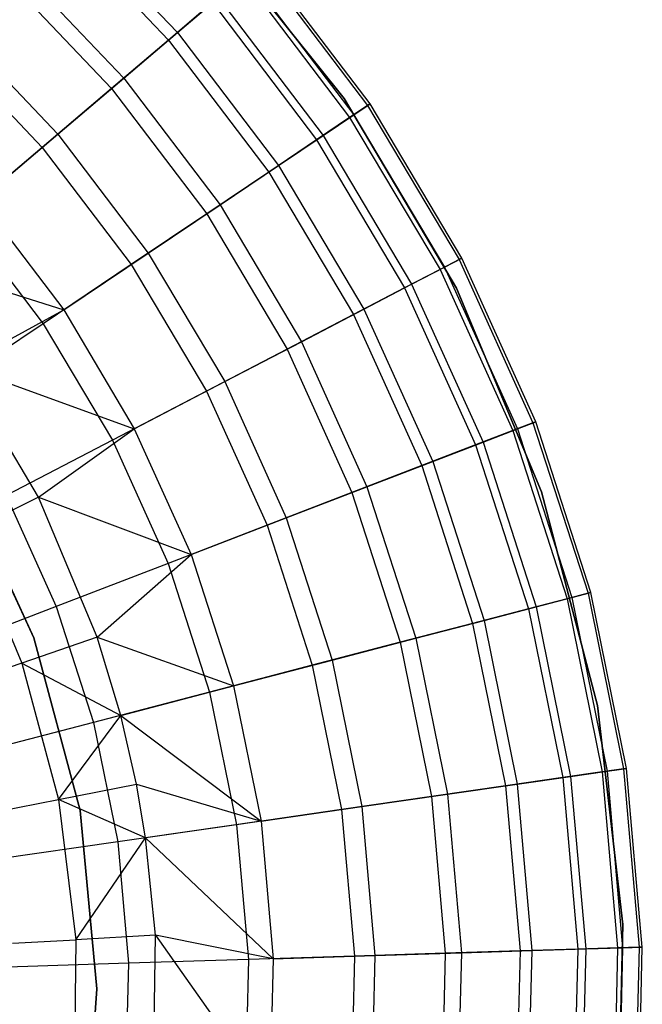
# Model space of a CAD drawing. Extents: x -22.9 to 23, y 4.7 to 50.6.
# Tile 53 of 95: x 1.9 to 3.1, y 27.7 to 29.5. Entities that reach past the tile are written whole.
import ezdxf

# ---------------------------------------------------------------- set-up
doc = ezdxf.new("R2010")
doc.units = 0
doc.header["$LTSCALE"] = 2.54
doc.layers.get('0').update_dxf_attribs({"linetype": 'CONTINUOUS'})

# ---------------------------------------------------------------- blocks, each defined once
blk = doc.blocks.new('HOTEL-MOOD-11783-11791_STL')
at = {"color": 0}
for p, q in [((1.9573, 29.7353, 22.4078), (2.1757, 29.5058, 22.4078)), ((1.9573, 29.7353, 22.4078), (2.1757, 29.5058, 22.4078)), ((1.942, 29.7191, 20.0225), (2.1588, 29.4914, 20.0225)), ((1.942, 29.7191, 20.0225), (2.1588, 29.4914, 20.0225)), ((2.4914, 29.3808, 28.9161), (2.23, 29.7077, 28.9161)), ((2.23, 29.7077, 28.7961), (2.4914, 29.3808, 28.7961)), ((2.4914, 29.3808, 28.9161), (2.23, 29.7077, 28.9161)), ((2.23, 29.7077, 28.7961), (2.4914, 29.3808, 28.7961)), ((1.8659, 29.638, 22.77), (2.074, 29.4193, 22.77)), ((1.8659, 29.638, 22.77), (2.074, 29.4193, 22.77)), ((2.3309, 29.6378, 20.9517), (2.5361, 29.3671, 20.9517)), ((2.3309, 29.6378, 20.9517), (2.5361, 29.3671, 20.9517)), ((2.5409, 29.3703, 21.2717), (2.3353, 29.6415, 21.2717)), ((2.5409, 29.3703, 21.2717), (2.3353, 29.6415, 21.2717)), ((1.845, 29.6158, 19.7355), (2.0508, 29.3996, 19.7355)), ((1.845, 29.6158, 19.7355), (2.0508, 29.3996, 19.7355)), ((2.2997, 29.6112, 20.6343), (2.5021, 29.3442, 20.6343)), ((2.2997, 29.6112, 20.6343), (2.5021, 29.3442, 20.6343)), ((2.3068, 29.6173, 21.6559), (2.5099, 29.3494, 21.6559)), ((2.3068, 29.6173, 21.6559), (2.5099, 29.3494, 21.6559)), ((2.2421, 29.5623, 20.3233), (2.1588, 29.4914, 20.0225)), ((2.2421, 29.5623, 20.3233), (2.1588, 29.4914, 20.0225)), ((2.1757, 29.5058, 22.4078), (2.2535, 29.572, 22.0355)), ((2.1757, 29.5058, 22.4078), (2.2535, 29.572, 22.0355)), ((2.2421, 29.5623, 20.3233), (2.4394, 29.302, 20.3233)), ((2.2421, 29.5623, 20.3233), (2.4394, 29.302, 20.3233)), ((2.2535, 29.572, 22.0355), (2.4518, 29.3104, 22.0355)), ((2.2535, 29.572, 22.0355), (2.4518, 29.3104, 22.0355)), ((1.7536, 29.5185, 23.1195), (1.9491, 29.3132, 23.1195)), ((1.7536, 29.5185, 23.1195), (1.9491, 29.3132, 23.1195)), ((1.727, 29.4901, 19.4659), (1.9194, 29.2879, 19.4659)), ((1.727, 29.4901, 19.4659), (1.9194, 29.2879, 19.4659)), ((2.1588, 29.4914, 20.0225), (2.0508, 29.3996, 19.7355)), ((2.1588, 29.4914, 20.0225), (2.0508, 29.3996, 19.7355)), ((2.074, 29.4193, 22.77), (2.1757, 29.5058, 22.4078)), ((2.074, 29.4193, 22.77), (2.1757, 29.5058, 22.4078)), ((2.1588, 29.4914, 20.0225), (2.3487, 29.2409, 20.0225)), ((2.1588, 29.4914, 20.0225), (2.3487, 29.2409, 20.0225)), ((2.1757, 29.5058, 22.4078), (2.3671, 29.2533, 22.4078)), ((2.1757, 29.5058, 22.4078), (2.3671, 29.2533, 22.4078)), ((1.9491, 29.3132, 23.1195), (2.074, 29.4193, 22.77)), ((1.9491, 29.3132, 23.1195), (2.074, 29.4193, 22.77)), ((2.074, 29.4193, 22.77), (2.2564, 29.1788, 22.77)), ((2.074, 29.4193, 22.77), (2.2564, 29.1788, 22.77)), ((2.0508, 29.3996, 19.7355), (1.9194, 29.2879, 19.4659)), ((2.0508, 29.3996, 19.7355), (1.9194, 29.2879, 19.4659)), ((2.0508, 29.3996, 19.7355), (2.2311, 29.1617, 19.7355)), ((2.0508, 29.3996, 19.7355), (2.2311, 29.1617, 19.7355)), ((2.7047, 29.0207, 28.9161), (2.4914, 29.3808, 28.9161)), ((2.4914, 29.3808, 28.7961), (2.7047, 29.0207, 28.7961)), ((2.4914, 29.3808, 28.9161), (2.4914, 29.3808, 28.7961)), ((2.7047, 29.0207, 28.9161), (2.4914, 29.3808, 28.9161)), ((2.4914, 29.3808, 28.7961), (2.7047, 29.0207, 28.7961)), ((2.4914, 29.3808, 28.9161), (2.4914, 29.3808, 28.7961)), ((2.5361, 29.3671, 20.9517), (2.5021, 29.3442, 20.6343)), ((2.5361, 29.3671, 20.9517), (2.5021, 29.3442, 20.6343)), ((2.5099, 29.3494, 21.6559), (2.5409, 29.3703, 21.2717)), ((2.5099, 29.3494, 21.6559), (2.5409, 29.3703, 21.2717)), ((2.5409, 29.3703, 21.2717), (2.5361, 29.3671, 20.9517)), ((2.5409, 29.3703, 21.2717), (2.5361, 29.3671, 20.9517)), ((2.5361, 29.3671, 20.9517), (2.7097, 29.0751, 20.9517)), ((2.5361, 29.3671, 20.9517), (2.7097, 29.0751, 20.9517)), ((2.7148, 29.0777, 21.2717), (2.5409, 29.3703, 21.2717)), ((2.7148, 29.0777, 21.2717), (2.5409, 29.3703, 21.2717)), ((2.5021, 29.3442, 20.6343), (2.4394, 29.302, 20.3233)), ((2.5021, 29.3442, 20.6343), (2.4394, 29.302, 20.3233)), ((2.4518, 29.3104, 22.0355), (2.5099, 29.3494, 21.6559)), ((2.4518, 29.3104, 22.0355), (2.5099, 29.3494, 21.6559)), ((2.5021, 29.3442, 20.6343), (2.6734, 29.0561, 20.6343)), ((2.5021, 29.3442, 20.6343), (2.6734, 29.0561, 20.6343)), ((2.5099, 29.3494, 21.6559), (2.6817, 29.0605, 21.6559)), ((2.5099, 29.3494, 21.6559), (2.6817, 29.0605, 21.6559)), ((1.802, 29.188, 23.4537), (1.9491, 29.3132, 23.1195)), ((1.802, 29.188, 23.4537), (1.9491, 29.3132, 23.1195)), ((1.9491, 29.3132, 23.1195), (2.1204, 29.0872, 23.1195)), ((1.9491, 29.3132, 23.1195), (2.1204, 29.0872, 23.1195)), ((2.4394, 29.302, 20.3233), (2.3487, 29.2409, 20.0225)), ((2.4394, 29.302, 20.3233), (2.3487, 29.2409, 20.0225)), ((2.3671, 29.2533, 22.4078), (2.4518, 29.3104, 22.0355)), ((2.3671, 29.2533, 22.4078), (2.4518, 29.3104, 22.0355)), ((2.4394, 29.302, 20.3233), (2.6063, 29.0212, 20.3233)), ((2.4394, 29.302, 20.3233), (2.6063, 29.0212, 20.3233)), ((2.4518, 29.3104, 22.0355), (2.6196, 29.0281, 22.0355)), ((2.4518, 29.3104, 22.0355), (2.6196, 29.0281, 22.0355)), ((1.9194, 29.2879, 19.4659), (1.7662, 29.1576, 19.2169)), ((1.9194, 29.2879, 19.4659), (1.7662, 29.1576, 19.2169)), ((1.9194, 29.2879, 19.4659), (2.088, 29.0654, 19.4659)), ((1.9194, 29.2879, 19.4659), (2.088, 29.0654, 19.4659)), ((2.2564, 29.1788, 22.77), (2.3671, 29.2533, 22.4078)), ((2.2564, 29.1788, 22.77), (2.3671, 29.2533, 22.4078)), ((2.3671, 29.2533, 22.4078), (2.5291, 28.981, 22.4078)), ((2.3671, 29.2533, 22.4078), (2.5291, 28.981, 22.4078)), ((2.3487, 29.2409, 20.0225), (2.2311, 29.1617, 19.7355)), ((2.3487, 29.2409, 20.0225), (2.2311, 29.1617, 19.7355)), ((2.3487, 29.2409, 20.0225), (2.5093, 28.9707, 20.0225)), ((2.3487, 29.2409, 20.0225), (2.5093, 28.9707, 20.0225)), ((1.802, 29.188, 23.4537), (1.9601, 28.9794, 23.4537)), ((1.802, 29.188, 23.4537), (1.9601, 28.9794, 23.4537)), ((2.1204, 29.0872, 23.1195), (2.2564, 29.1788, 22.77)), ((2.1204, 29.0872, 23.1195), (2.2564, 29.1788, 22.77)), ((2.2564, 29.1788, 22.77), (2.4106, 28.9193, 22.77)), ((2.2564, 29.1788, 22.77), (2.4106, 28.9193, 22.77)), ((1.7662, 29.1576, 19.2169), (1.9212, 28.9532, 19.2169)), ((1.7662, 29.1576, 19.2169), (1.9212, 28.9532, 19.2169)), ((2.2311, 29.1617, 19.7355), (2.088, 29.0654, 19.4659)), ((2.2311, 29.1617, 19.7355), (2.088, 29.0654, 19.4659)), ((2.2311, 29.1617, 19.7355), (2.3836, 28.9052, 19.7355)), ((2.2311, 29.1617, 19.7355), (2.3836, 28.9052, 19.7355)), ((1.5859, 29.0991, 23.7702), (1.9601, 28.9794, 23.4537)), ((1.5859, 29.0991, 23.7702), (1.9601, 28.9794, 23.4537)), ((1.9601, 28.9794, 23.4537), (2.1204, 29.0872, 23.1195)), ((1.9601, 28.9794, 23.4537), (2.1204, 29.0872, 23.1195)), ((2.1204, 29.0872, 23.1195), (2.2653, 28.8435, 23.1195)), ((2.1204, 29.0872, 23.1195), (2.2653, 28.8435, 23.1195)), ((2.6817, 29.0605, 21.6559), (2.7148, 29.0777, 21.2717)), ((2.6817, 29.0605, 21.6559), (2.7148, 29.0777, 21.2717)), ((2.7148, 29.0777, 21.2717), (2.7097, 29.0751, 20.9517)), ((2.7148, 29.0777, 21.2717), (2.7097, 29.0751, 20.9517)), ((2.8549, 28.7676, 21.2717), (2.7148, 29.0777, 21.2717)), ((2.8549, 28.7676, 21.2717), (2.7148, 29.0777, 21.2717)), ((2.088, 29.0654, 19.4659), (1.9212, 28.9532, 19.2169)), ((2.088, 29.0654, 19.4659), (1.9212, 28.9532, 19.2169)), ((2.088, 29.0654, 19.4659), (2.2307, 28.8255, 19.4659)), ((2.088, 29.0654, 19.4659), (2.2307, 28.8255, 19.4659)), ((2.6196, 29.0281, 22.0355), (2.6817, 29.0605, 21.6559)), ((2.6196, 29.0281, 22.0355), (2.6817, 29.0605, 21.6559)), ((2.7097, 29.0751, 20.9517), (2.6734, 29.0561, 20.6343)), ((2.7097, 29.0751, 20.9517), (2.6734, 29.0561, 20.6343)), ((2.6817, 29.0605, 21.6559), (2.82, 28.7541, 21.6559)), ((2.6817, 29.0605, 21.6559), (2.82, 28.7541, 21.6559)), ((2.7097, 29.0751, 20.9517), (2.8495, 28.7655, 20.9517)), ((2.7097, 29.0751, 20.9517), (2.8495, 28.7655, 20.9517)), ((2.6734, 29.0561, 20.6343), (2.6063, 29.0212, 20.3233)), ((2.6734, 29.0561, 20.6343), (2.6063, 29.0212, 20.3233)), ((2.6734, 29.0561, 20.6343), (2.8113, 28.7507, 20.6343)), ((2.6734, 29.0561, 20.6343), (2.8113, 28.7507, 20.6343)), ((2.6063, 29.0212, 20.3233), (2.5093, 28.9707, 20.0225)), ((2.6063, 29.0212, 20.3233), (2.5093, 28.9707, 20.0225)), ((2.5291, 28.981, 22.4078), (2.6196, 29.0281, 22.0355)), ((2.5291, 28.981, 22.4078), (2.6196, 29.0281, 22.0355)), ((2.6063, 29.0212, 20.3233), (2.7408, 28.7235, 20.3233)), ((2.6063, 29.0212, 20.3233), (2.7408, 28.7235, 20.3233)), ((2.6196, 29.0281, 22.0355), (2.7548, 28.7289, 22.0355)), ((2.6196, 29.0281, 22.0355), (2.7548, 28.7289, 22.0355)), ((2.8658, 28.6344, 28.9161), (2.7047, 29.0207, 28.9161)), ((2.7047, 29.0207, 28.7961), (2.8658, 28.6344, 28.7961)), ((2.7047, 29.0207, 28.9161), (2.7047, 29.0207, 28.7961)), ((2.8658, 28.6344, 28.9161), (2.7047, 29.0207, 28.9161)), ((2.7047, 29.0207, 28.7961), (2.8658, 28.6344, 28.7961)), ((2.7047, 29.0207, 28.9161), (2.7047, 29.0207, 28.7961)), ((1.7652, 28.873, 23.7702), (1.9601, 28.9794, 23.4537)), ((1.7652, 28.873, 23.7702), (1.9601, 28.9794, 23.4537)), ((1.9601, 28.9794, 23.4537), (2.094, 28.7543, 23.4537)), ((1.9601, 28.9794, 23.4537), (2.094, 28.7543, 23.4537)), ((2.5093, 28.9707, 20.0225), (2.3836, 28.9052, 19.7355)), ((2.5093, 28.9707, 20.0225), (2.3836, 28.9052, 19.7355)), ((2.4106, 28.9193, 22.77), (2.5291, 28.981, 22.4078)), ((2.4106, 28.9193, 22.77), (2.5291, 28.981, 22.4078)), ((2.5093, 28.9707, 20.0225), (2.6387, 28.6842, 20.0225)), ((2.5093, 28.9707, 20.0225), (2.6387, 28.6842, 20.0225)), ((2.5291, 28.981, 22.4078), (2.6595, 28.6922, 22.4078)), ((2.5291, 28.981, 22.4078), (2.6595, 28.6922, 22.4078)), ((1.9212, 28.9532, 19.2169), (1.7327, 28.8263, 18.9915)), ((1.9212, 28.9532, 19.2169), (1.7327, 28.8263, 18.9915)), ((1.9212, 28.9532, 19.2169), (2.0524, 28.7326, 19.2169)), ((1.9212, 28.9532, 19.2169), (2.0524, 28.7326, 19.2169)), ((2.2653, 28.8435, 23.1195), (2.4106, 28.9193, 22.77)), ((2.2653, 28.8435, 23.1195), (2.4106, 28.9193, 22.77)), ((2.4106, 28.9193, 22.77), (2.5349, 28.6441, 22.77)), ((2.4106, 28.9193, 22.77), (2.5349, 28.6441, 22.77)), ((2.3836, 28.9052, 19.7355), (2.2307, 28.8255, 19.4659)), ((2.3836, 28.9052, 19.7355), (2.2307, 28.8255, 19.4659)), ((2.3836, 28.9052, 19.7355), (2.5065, 28.6332, 19.7355)), ((2.3836, 28.9052, 19.7355), (2.5065, 28.6332, 19.7355)), ((1.9121, 28.6246, 23.7702), (1.7652, 28.873, 23.7702)), ((1.7652, 28.873, 23.7702), (2.094, 28.7543, 23.4537)), ((1.7652, 28.873, 23.7702), (2.094, 28.7543, 23.4537)), ((1.9121, 28.6246, 23.7702), (1.7652, 28.873, 23.7702)), ((2.094, 28.7543, 23.4537), (2.2653, 28.8435, 23.1195)), ((2.094, 28.7543, 23.4537), (2.2653, 28.8435, 23.1195)), ((2.2653, 28.8435, 23.1195), (2.3819, 28.5852, 23.1195)), ((2.2653, 28.8435, 23.1195), (2.3819, 28.5852, 23.1195)), ((2.2307, 28.8255, 19.4659), (2.0524, 28.7326, 19.2169)), ((2.2307, 28.8255, 19.4659), (2.0524, 28.7326, 19.2169)), ((2.2307, 28.8255, 19.4659), (2.3456, 28.5711, 19.4659)), ((2.2307, 28.8255, 19.4659), (2.3456, 28.5711, 19.4659)), ((2.8495, 28.7655, 20.9517), (2.8113, 28.7507, 20.6343)), ((2.8495, 28.7655, 20.9517), (2.8113, 28.7507, 20.6343)), ((2.82, 28.7541, 21.6559), (2.8549, 28.7676, 21.2717)), ((2.82, 28.7541, 21.6559), (2.8549, 28.7676, 21.2717)), ((2.8549, 28.7676, 21.2717), (2.8495, 28.7655, 20.9517)), ((2.8549, 28.7676, 21.2717), (2.8495, 28.7655, 20.9517)), ((2.8495, 28.7655, 20.9517), (2.9538, 28.4422, 20.9517)), ((2.8495, 28.7655, 20.9517), (2.9538, 28.4422, 20.9517)), ((2.9594, 28.4436, 21.2717), (2.8549, 28.7676, 21.2717)), ((2.9594, 28.4436, 21.2717), (2.8549, 28.7676, 21.2717)), ((1.9121, 28.6246, 23.7702), (2.094, 28.7543, 23.4537)), ((1.9121, 28.6246, 23.7702), (2.094, 28.7543, 23.4537)), ((2.094, 28.7543, 23.4537), (2.2017, 28.5156, 23.4537)), ((2.094, 28.7543, 23.4537), (2.2017, 28.5156, 23.4537)), ((2.8113, 28.7507, 20.6343), (2.7408, 28.7235, 20.3233)), ((2.8113, 28.7507, 20.6343), (2.7408, 28.7235, 20.3233)), ((2.7548, 28.7289, 22.0355), (2.82, 28.7541, 21.6559)), ((2.7548, 28.7289, 22.0355), (2.82, 28.7541, 21.6559)), ((2.8113, 28.7507, 20.6343), (2.9142, 28.4318, 20.6343)), ((2.8113, 28.7507, 20.6343), (2.9142, 28.4318, 20.6343)), ((2.82, 28.7541, 21.6559), (2.9232, 28.4342, 21.6559)), ((2.82, 28.7541, 21.6559), (2.9232, 28.4342, 21.6559)), ((2.0524, 28.7326, 19.2169), (1.8508, 28.6276, 18.9915)), ((2.0524, 28.7326, 19.2169), (1.8508, 28.6276, 18.9915)), ((2.0524, 28.7326, 19.2169), (2.158, 28.4988, 19.2169)), ((2.0524, 28.7326, 19.2169), (2.158, 28.4988, 19.2169)), ((2.7408, 28.7235, 20.3233), (2.6387, 28.6842, 20.0225)), ((2.7408, 28.7235, 20.3233), (2.6387, 28.6842, 20.0225)), ((2.6595, 28.6922, 22.4078), (2.7548, 28.7289, 22.0355)), ((2.6595, 28.6922, 22.4078), (2.7548, 28.7289, 22.0355)), ((2.7408, 28.7235, 20.3233), (2.841, 28.4127, 20.3233)), ((2.7408, 28.7235, 20.3233), (2.841, 28.4127, 20.3233)), ((2.7548, 28.7289, 22.0355), (2.8555, 28.4165, 22.0355)), ((2.7548, 28.7289, 22.0355), (2.8555, 28.4165, 22.0355)), ((2.6387, 28.6842, 20.0225), (2.5065, 28.6332, 19.7355)), ((2.6387, 28.6842, 20.0225), (2.5065, 28.6332, 19.7355)), ((2.5349, 28.6441, 22.77), (2.6595, 28.6922, 22.4078)), ((2.5349, 28.6441, 22.77), (2.6595, 28.6922, 22.4078)), ((2.6387, 28.6842, 20.0225), (2.7352, 28.385, 20.0225)), ((2.6387, 28.6842, 20.0225), (2.7352, 28.385, 20.0225)), ((2.6595, 28.6922, 22.4078), (2.7567, 28.3906, 22.4078)), ((2.6595, 28.6922, 22.4078), (2.7567, 28.3906, 22.4078)), ((1.761, 28.6654, 28.9161), (1.9033, 28.3575, 28.9161)), ((1.9033, 28.3575, 28.7961), (1.761, 28.6654, 28.7961)), ((1.9033, 28.3575, 28.7961), (1.761, 28.6654, 28.7961)), ((1.761, 28.6654, 28.9161), (1.9033, 28.3575, 28.9161)), ((2.5065, 28.6332, 19.7355), (2.3456, 28.5711, 19.4659)), ((2.5065, 28.6332, 19.7355), (2.3456, 28.5711, 19.4659)), ((2.3819, 28.5852, 23.1195), (2.5349, 28.6441, 22.77)), ((2.3819, 28.5852, 23.1195), (2.5349, 28.6441, 22.77)), ((2.5065, 28.6332, 19.7355), (2.5981, 28.3491, 19.7355)), ((2.5065, 28.6332, 19.7355), (2.5981, 28.3491, 19.7355)), ((2.5349, 28.6441, 22.77), (2.6276, 28.3568, 22.77)), ((2.5349, 28.6441, 22.77), (2.6276, 28.3568, 22.77)), ((2.9716, 28.2294, 28.9161), (2.8658, 28.6344, 28.9161)), ((2.8658, 28.6344, 28.7961), (2.9716, 28.2294, 28.7961)), ((2.8658, 28.6344, 28.9161), (2.8658, 28.6344, 28.7961)), ((2.9716, 28.2294, 28.9161), (2.8658, 28.6344, 28.9161)), ((2.8658, 28.6344, 28.7961), (2.9716, 28.2294, 28.7961)), ((2.8658, 28.6344, 28.9161), (2.8658, 28.6344, 28.7961)), ((1.9121, 28.6246, 23.7702), (1.7773, 28.5569, 23.997)), ((1.9121, 28.6246, 23.7702), (1.7773, 28.5569, 23.997)), ((1.8508, 28.6276, 18.9915), (1.946, 28.417, 18.9915)), ((1.8508, 28.6276, 18.9915), (1.946, 28.417, 18.9915)), ((2.0237, 28.3586, 23.7702), (1.9121, 28.6246, 23.7702)), ((1.9121, 28.6246, 23.7702), (2.2017, 28.5156, 23.4537)), ((1.9121, 28.6246, 23.7702), (2.2017, 28.5156, 23.4537)), ((2.0237, 28.3586, 23.7702), (1.9121, 28.6246, 23.7702)), ((2.2017, 28.5156, 23.4537), (2.3819, 28.5852, 23.1195)), ((2.2017, 28.5156, 23.4537), (2.3819, 28.5852, 23.1195)), ((2.3819, 28.5852, 23.1195), (2.469, 28.3153, 23.1195)), ((2.3819, 28.5852, 23.1195), (2.469, 28.3153, 23.1195)), ((1.7773, 28.5569, 23.997), (1.8809, 28.3098, 23.997)), ((1.7773, 28.5569, 23.997), (1.8809, 28.3098, 23.997)), ((2.3456, 28.5711, 19.4659), (2.158, 28.4988, 19.2169)), ((2.3456, 28.5711, 19.4659), (2.158, 28.4988, 19.2169)), ((2.3456, 28.5711, 19.4659), (2.4312, 28.3055, 19.4659)), ((2.3456, 28.5711, 19.4659), (2.4312, 28.3055, 19.4659)), ((2.158, 28.4988, 19.2169), (1.946, 28.417, 18.9915)), ((2.158, 28.4988, 19.2169), (1.946, 28.417, 18.9915)), ((2.0237, 28.3586, 23.7702), (2.2017, 28.5156, 23.4537)), ((2.0237, 28.3586, 23.7702), (2.2017, 28.5156, 23.4537)), ((2.158, 28.4988, 19.2169), (2.2367, 28.2546, 19.2169)), ((2.158, 28.4988, 19.2169), (2.2367, 28.2546, 19.2169)), ((2.2017, 28.5156, 23.4537), (2.2821, 28.2664, 23.4537)), ((2.2017, 28.5156, 23.4537), (2.2821, 28.2664, 23.4537)), ((2.9538, 28.4422, 20.9517), (2.9142, 28.4318, 20.6343)), ((2.9538, 28.4422, 20.9517), (2.9142, 28.4318, 20.6343)), ((2.9232, 28.4342, 21.6559), (2.9594, 28.4436, 21.2717)), ((2.9232, 28.4342, 21.6559), (2.9594, 28.4436, 21.2717)), ((2.9594, 28.4436, 21.2717), (2.9538, 28.4422, 20.9517)), ((2.9594, 28.4436, 21.2717), (2.9538, 28.4422, 20.9517)), ((2.9538, 28.4422, 20.9517), (3.0212, 28.1092, 20.9517)), ((2.9538, 28.4422, 20.9517), (3.0212, 28.1092, 20.9517)), ((3.0269, 28.1101, 21.2717), (2.9594, 28.4436, 21.2717)), ((3.0269, 28.1101, 21.2717), (2.9594, 28.4436, 21.2717)), ((2.9142, 28.4318, 20.6343), (2.841, 28.4127, 20.3233)), ((2.9142, 28.4318, 20.6343), (2.841, 28.4127, 20.3233)), ((2.8555, 28.4165, 22.0355), (2.9232, 28.4342, 21.6559)), ((2.8555, 28.4165, 22.0355), (2.9232, 28.4342, 21.6559)), ((2.9142, 28.4318, 20.6343), (2.9807, 28.1034, 20.6343)), ((2.9142, 28.4318, 20.6343), (2.9807, 28.1034, 20.6343)), ((2.9232, 28.4342, 21.6559), (2.99, 28.1047, 21.6559)), ((2.9232, 28.4342, 21.6559), (2.99, 28.1047, 21.6559)), ((1.946, 28.417, 18.9915), (1.7121, 28.3268, 18.7924)), ((1.946, 28.417, 18.9915), (1.7121, 28.3268, 18.7924)), ((1.946, 28.417, 18.9915), (2.0169, 28.1971, 18.9915)), ((1.946, 28.417, 18.9915), (2.0169, 28.1971, 18.9915)), ((2.841, 28.4127, 20.3233), (2.7352, 28.385, 20.0225)), ((2.841, 28.4127, 20.3233), (2.7352, 28.385, 20.0225)), ((2.7567, 28.3906, 22.4078), (2.8555, 28.4165, 22.0355)), ((2.7567, 28.3906, 22.4078), (2.8555, 28.4165, 22.0355)), ((2.841, 28.4127, 20.3233), (2.9058, 28.0925, 20.3233)), ((2.841, 28.4127, 20.3233), (2.9058, 28.0925, 20.3233)), ((2.8555, 28.4165, 22.0355), (2.9207, 28.0947, 22.0355)), ((2.8555, 28.4165, 22.0355), (2.9207, 28.0947, 22.0355)), ((2.6276, 28.3568, 22.77), (2.7567, 28.3906, 22.4078)), ((2.6276, 28.3568, 22.77), (2.7567, 28.3906, 22.4078)), ((2.7567, 28.3906, 22.4078), (2.8196, 28.0801, 22.4078)), ((2.7567, 28.3906, 22.4078), (2.8196, 28.0801, 22.4078)), ((2.7352, 28.385, 20.0225), (2.5981, 28.3491, 19.7355)), ((2.7352, 28.385, 20.0225), (2.5981, 28.3491, 19.7355)), ((2.7352, 28.385, 20.0225), (2.7976, 28.0769, 20.0225)), ((2.7352, 28.385, 20.0225), (2.7976, 28.0769, 20.0225)), ((2.0237, 28.3586, 23.7702), (1.8809, 28.3098, 23.997)), ((2.0237, 28.3586, 23.7702), (1.8809, 28.3098, 23.997)), ((1.9033, 28.3575, 28.9161), (1.9915, 28.0299, 28.9161)), ((1.9915, 28.0299, 28.7961), (1.9033, 28.3575, 28.7961)), ((1.9033, 28.3575, 28.7961), (1.9033, 28.3575, 28.9161)), ((1.9033, 28.3575, 28.7961), (1.9033, 28.3575, 28.9161)), ((1.9915, 28.0299, 28.7961), (1.9033, 28.3575, 28.7961)), ((1.9033, 28.3575, 28.9161), (1.9915, 28.0299, 28.9161)), ((2.0683, 28.2105, 23.7702), (2.0237, 28.3586, 23.7702)), ((2.0237, 28.3586, 23.7702), (2.2821, 28.2664, 23.4537)), ((2.0237, 28.3586, 23.7702), (2.2821, 28.2664, 23.4537)), ((2.0683, 28.2105, 23.7702), (2.0237, 28.3586, 23.7702)), ((2.5981, 28.3491, 19.7355), (2.4312, 28.3055, 19.4659)), ((2.5981, 28.3491, 19.7355), (2.4312, 28.3055, 19.4659)), ((2.469, 28.3153, 23.1195), (2.6276, 28.3568, 22.77)), ((2.469, 28.3153, 23.1195), (2.6276, 28.3568, 22.77)), ((2.5981, 28.3491, 19.7355), (2.6573, 28.0566, 19.7355)), ((2.5981, 28.3491, 19.7355), (2.6573, 28.0566, 19.7355)), ((2.6276, 28.3568, 22.77), (2.6875, 28.0609, 22.77)), ((2.6276, 28.3568, 22.77), (2.6875, 28.0609, 22.77)), ((2.2821, 28.2664, 23.4537), (2.469, 28.3153, 23.1195)), ((2.2821, 28.2664, 23.4537), (2.469, 28.3153, 23.1195)), ((2.469, 28.3153, 23.1195), (2.5252, 28.0375, 23.1195)), ((2.469, 28.3153, 23.1195), (2.5252, 28.0375, 23.1195)), ((1.8809, 28.3098, 23.997), (1.7673, 28.271, 24.2415)), ((1.8809, 28.3098, 23.997), (1.7673, 28.271, 24.2415)), ((1.8809, 28.3098, 23.997), (2.0683, 28.2105, 23.7702)), ((1.8809, 28.3098, 23.997), (2.0683, 28.2105, 23.7702)), ((1.8809, 28.3098, 23.997), (1.95, 28.051, 23.997)), ((1.8809, 28.3098, 23.997), (1.95, 28.051, 23.997)), ((2.4312, 28.3055, 19.4659), (2.2367, 28.2546, 19.2169)), ((2.4312, 28.3055, 19.4659), (2.2367, 28.2546, 19.2169)), ((2.4312, 28.3055, 19.4659), (2.4866, 28.0319, 19.4659)), ((2.4312, 28.3055, 19.4659), (2.4866, 28.0319, 19.4659)), ((2.0683, 28.2105, 23.7702), (2.2821, 28.2664, 23.4537)), ((2.0683, 28.2105, 23.7702), (2.2821, 28.2664, 23.4537)), ((2.2821, 28.2664, 23.4537), (2.3341, 28.0098, 23.4537)), ((2.2821, 28.2664, 23.4537), (2.3341, 28.0098, 23.4537)), ((2.2367, 28.2546, 19.2169), (2.0169, 28.1971, 18.9915)), ((2.2367, 28.2546, 19.2169), (2.0169, 28.1971, 18.9915)), ((2.2367, 28.2546, 19.2169), (2.2877, 28.0031, 19.2169)), ((2.2367, 28.2546, 19.2169), (2.2877, 28.0031, 19.2169)), ((3.02, 27.8137, 28.9161), (2.9716, 28.2294, 28.9161)), ((2.9716, 28.2294, 28.7961), (3.02, 27.8137, 28.7961)), ((2.9716, 28.2294, 28.9161), (2.9716, 28.2294, 28.7961)), ((3.02, 27.8137, 28.9161), (2.9716, 28.2294, 28.9161)), ((2.9716, 28.2294, 28.7961), (3.02, 27.8137, 28.7961)), ((2.9716, 28.2294, 28.9161), (2.9716, 28.2294, 28.7961)), ((1.95, 28.051, 23.997), (2.0683, 28.2105, 23.7702)), ((1.95, 28.051, 23.997), (2.0683, 28.2105, 23.7702)), ((2.0981, 28.0798, 23.7702), (2.0683, 28.2105, 23.7702)), ((2.0683, 28.2105, 23.7702), (2.3341, 28.0098, 23.4537)), ((2.0683, 28.2105, 23.7702), (2.3341, 28.0098, 23.4537)), ((2.0981, 28.0798, 23.7702), (2.0683, 28.2105, 23.7702)), ((2.0169, 28.1971, 18.9915), (1.7744, 28.1336, 18.7924)), ((2.0169, 28.1971, 18.9915), (1.7744, 28.1336, 18.7924)), ((2.0169, 28.1971, 18.9915), (2.0628, 27.9706, 18.9915)), ((2.0169, 28.1971, 18.9915), (2.0628, 27.9706, 18.9915)), ((3.0212, 28.1092, 20.9517), (2.9807, 28.1034, 20.6343)), ((3.0212, 28.1092, 20.9517), (2.9807, 28.1034, 20.6343)), ((2.99, 28.1047, 21.6559), (3.0269, 28.1101, 21.2717)), ((2.99, 28.1047, 21.6559), (3.0269, 28.1101, 21.2717)), ((3.0269, 28.1101, 21.2717), (3.0212, 28.1092, 20.9517)), ((3.0269, 28.1101, 21.2717), (3.0212, 28.1092, 20.9517)), ((3.0212, 28.1092, 20.9517), (3.0509, 27.7708, 20.9517)), ((3.0212, 28.1092, 20.9517), (3.0509, 27.7708, 20.9517)), ((3.0567, 27.771, 21.2717), (3.0269, 28.1101, 21.2717)), ((3.0567, 27.771, 21.2717), (3.0269, 28.1101, 21.2717)), ((2.9058, 28.0925, 20.3233), (2.7976, 28.0769, 20.0225)), ((2.9058, 28.0925, 20.3233), (2.7976, 28.0769, 20.0225)), ((2.8196, 28.0801, 22.4078), (2.9207, 28.0947, 22.0355)), ((2.8196, 28.0801, 22.4078), (2.9207, 28.0947, 22.0355)), ((2.9807, 28.1034, 20.6343), (2.9058, 28.0925, 20.3233)), ((2.9807, 28.1034, 20.6343), (2.9058, 28.0925, 20.3233)), ((2.9058, 28.0925, 20.3233), (2.9344, 27.7672, 20.3233)), ((2.9058, 28.0925, 20.3233), (2.9344, 27.7672, 20.3233)), ((2.9207, 28.0947, 22.0355), (2.99, 28.1047, 21.6559)), ((2.9207, 28.0947, 22.0355), (2.99, 28.1047, 21.6559)), ((2.9207, 28.0947, 22.0355), (2.9494, 27.7676, 22.0355)), ((2.9207, 28.0947, 22.0355), (2.9494, 27.7676, 22.0355)), ((2.9807, 28.1034, 20.6343), (3.01, 27.7695, 20.6343)), ((2.9807, 28.1034, 20.6343), (3.01, 27.7695, 20.6343)), ((2.99, 28.1047, 21.6559), (3.0194, 27.7698, 21.6559)), ((2.99, 28.1047, 21.6559), (3.0194, 27.7698, 21.6559)), ((1.95, 28.051, 23.997), (2.0981, 28.0798, 23.7702)), ((1.95, 28.051, 23.997), (2.0981, 28.0798, 23.7702)), ((2.1154, 27.9782, 23.7702), (2.0981, 28.0798, 23.7702)), ((2.0981, 28.0798, 23.7702), (2.3341, 28.0098, 23.4537)), ((2.0981, 28.0798, 23.7702), (2.3341, 28.0098, 23.4537)), ((2.1154, 27.9782, 23.7702), (2.0981, 28.0798, 23.7702)), ((2.7976, 28.0769, 20.0225), (2.6573, 28.0566, 19.7355)), ((2.7976, 28.0769, 20.0225), (2.6573, 28.0566, 19.7355)), ((2.6875, 28.0609, 22.77), (2.8196, 28.0801, 22.4078)), ((2.6875, 28.0609, 22.77), (2.8196, 28.0801, 22.4078)), ((2.7976, 28.0769, 20.0225), (2.8251, 27.7637, 20.0225)), ((2.7976, 28.0769, 20.0225), (2.8251, 27.7637, 20.0225)), ((2.8196, 28.0801, 22.4078), (2.8473, 27.7644, 22.4078)), ((2.8196, 28.0801, 22.4078), (2.8473, 27.7644, 22.4078)), ((1.8321, 28.028, 24.2415), (1.95, 28.051, 23.997)), ((1.8321, 28.028, 24.2415), (1.95, 28.051, 23.997)), ((2.1154, 27.9782, 23.7702), (1.95, 28.051, 23.997)), ((1.95, 28.051, 23.997), (1.9832, 27.7851, 23.997)), ((2.1154, 27.9782, 23.7702), (1.95, 28.051, 23.997)), ((1.95, 28.051, 23.997), (1.9832, 27.7851, 23.997)), ((2.6573, 28.0566, 19.7355), (2.4866, 28.0319, 19.4659)), ((2.6573, 28.0566, 19.7355), (2.4866, 28.0319, 19.4659)), ((2.5252, 28.0375, 23.1195), (2.6875, 28.0609, 22.77)), ((2.5252, 28.0375, 23.1195), (2.6875, 28.0609, 22.77)), ((2.6573, 28.0566, 19.7355), (2.6834, 27.7593, 19.7355)), ((2.6573, 28.0566, 19.7355), (2.6834, 27.7593, 19.7355)), ((2.6875, 28.0609, 22.77), (2.7139, 27.7602, 22.77)), ((2.6875, 28.0609, 22.77), (2.7139, 27.7602, 22.77)), ((2.4866, 28.0319, 19.4659), (2.2877, 28.0031, 19.2169)), ((2.4866, 28.0319, 19.4659), (2.2877, 28.0031, 19.2169)), ((2.3341, 28.0098, 23.4537), (2.5252, 28.0375, 23.1195)), ((2.3341, 28.0098, 23.4537), (2.5252, 28.0375, 23.1195)), ((2.4866, 28.0319, 19.4659), (2.5111, 27.7538, 19.4659)), ((2.4866, 28.0319, 19.4659), (2.5111, 27.7538, 19.4659)), ((2.5252, 28.0375, 23.1195), (2.55, 27.7551, 23.1195)), ((2.5252, 28.0375, 23.1195), (2.55, 27.7551, 23.1195)), ((1.9915, 28.0299, 28.9161), (2.0231, 27.6922, 28.9161)), ((2.0231, 27.6922, 28.7961), (1.9915, 28.0299, 28.7961)), ((1.9915, 28.0299, 28.7961), (1.9915, 28.0299, 28.9161)), ((1.9915, 28.0299, 28.7961), (1.9915, 28.0299, 28.9161)), ((2.0231, 27.6922, 28.7961), (1.9915, 28.0299, 28.7961)), ((1.9915, 28.0299, 28.9161), (2.0231, 27.6922, 28.9161)), ((2.2877, 28.0031, 19.2169), (2.0628, 27.9706, 18.9915)), ((2.2877, 28.0031, 19.2169), (2.0628, 27.9706, 18.9915)), ((2.3341, 28.0098, 23.4537), (2.1154, 27.9782, 23.7702)), ((2.3341, 28.0098, 23.4537), (2.1154, 27.9782, 23.7702)), ((2.2877, 28.0031, 19.2169), (2.3101, 27.7475, 19.2169)), ((2.2877, 28.0031, 19.2169), (2.3101, 27.7475, 19.2169)), ((2.3341, 28.0098, 23.4537), (2.357, 27.749, 23.4537)), ((2.3341, 28.0098, 23.4537), (2.357, 27.749, 23.4537)), ((1.9832, 27.7851, 23.997), (2.1154, 27.9782, 23.7702)), ((1.9832, 27.7851, 23.997), (2.1154, 27.9782, 23.7702)), ((2.1339, 27.7935, 23.7702), (2.1154, 27.9782, 23.7702)), ((2.1154, 27.9782, 23.7702), (2.357, 27.749, 23.4537)), ((2.1154, 27.9782, 23.7702), (2.357, 27.749, 23.4537)), ((2.1339, 27.7935, 23.7702), (2.1154, 27.9782, 23.7702)), ((2.0628, 27.9706, 18.9915), (1.8147, 27.9347, 18.7924)), ((2.0628, 27.9706, 18.9915), (1.8147, 27.9347, 18.7924)), ((2.0628, 27.9706, 18.9915), (2.083, 27.7403, 18.9915)), ((2.0628, 27.9706, 18.9915), (2.083, 27.7403, 18.9915)), ((3.0101, 27.3953, 28.9161), (3.02, 27.8137, 28.9161)), ((3.02, 27.8137, 28.7961), (3.0101, 27.3953, 28.7961)), ((3.0101, 27.3953, 28.9161), (3.02, 27.8137, 28.9161)), ((3.02, 27.8137, 28.7961), (3.0101, 27.3953, 28.7961)), ((3.02, 27.8137, 28.9161), (3.02, 27.8137, 28.7961)), ((3.02, 27.8137, 28.9161), (3.02, 27.8137, 28.7961)), ((2.1339, 27.7935, 23.7702), (1.9832, 27.7851, 23.997)), ((2.1339, 27.7935, 23.7702), (1.9832, 27.7851, 23.997)), ((2.1303, 27.505, 23.7702), (2.1339, 27.7935, 23.7702)), ((2.1303, 27.505, 23.7702), (2.1339, 27.7935, 23.7702)), ((2.357, 27.749, 23.4537), (2.1339, 27.7935, 23.7702)), ((2.1339, 27.7935, 23.7702), (2.3505, 27.4872, 23.4537)), ((2.1339, 27.7935, 23.7702), (2.3505, 27.4872, 23.4537)), ((2.357, 27.749, 23.4537), (2.1339, 27.7935, 23.7702)), ((1.8633, 27.7784, 24.2415), (1.9832, 27.7851, 23.997)), ((1.8633, 27.7784, 24.2415), (1.9832, 27.7851, 23.997)), ((1.9832, 27.7851, 23.997), (1.9799, 27.5172, 23.997)), ((1.9832, 27.7851, 23.997), (1.9799, 27.5172, 23.997)), ((3.01, 27.7695, 20.6343), (2.9344, 27.7672, 20.3233)), ((3.01, 27.7695, 20.6343), (2.9344, 27.7672, 20.3233)), ((2.9494, 27.7676, 22.0355), (3.0194, 27.7698, 21.6559)), ((2.9494, 27.7676, 22.0355), (3.0194, 27.7698, 21.6559)), ((3.01, 27.7695, 20.6343), (3.0017, 27.4345, 20.6343)), ((3.01, 27.7695, 20.6343), (3.0017, 27.4345, 20.6343)), ((3.0509, 27.7708, 20.9517), (3.01, 27.7695, 20.6343)), ((3.0509, 27.7708, 20.9517), (3.01, 27.7695, 20.6343)), ((3.0194, 27.7698, 21.6559), (3.0111, 27.4338, 21.6559)), ((3.0194, 27.7698, 21.6559), (3.0111, 27.4338, 21.6559)), ((3.0194, 27.7698, 21.6559), (3.0567, 27.771, 21.2717)), ((3.0194, 27.7698, 21.6559), (3.0567, 27.771, 21.2717)), ((3.0509, 27.7708, 20.9517), (3.0425, 27.4312, 20.9517)), ((3.0509, 27.7708, 20.9517), (3.0425, 27.4312, 20.9517)), ((3.0483, 27.4308, 21.2717), (3.0567, 27.771, 21.2717)), ((3.0483, 27.4308, 21.2717), (3.0567, 27.771, 21.2717)), ((3.0567, 27.771, 21.2717), (3.0509, 27.7708, 20.9517)), ((3.0567, 27.771, 21.2717), (3.0509, 27.7708, 20.9517)), ((2.5111, 27.7538, 19.4659), (2.3101, 27.7475, 19.2169)), ((2.5111, 27.7538, 19.4659), (2.3101, 27.7475, 19.2169)), ((2.357, 27.749, 23.4537), (2.55, 27.7551, 23.1195)), ((2.357, 27.749, 23.4537), (2.55, 27.7551, 23.1195)), ((2.5111, 27.7538, 19.4659), (2.5042, 27.4748, 19.4659)), ((2.5111, 27.7538, 19.4659), (2.5042, 27.4748, 19.4659)), ((2.6834, 27.7593, 19.7355), (2.5111, 27.7538, 19.4659)), ((2.6834, 27.7593, 19.7355), (2.5111, 27.7538, 19.4659)), ((2.55, 27.7551, 23.1195), (2.5431, 27.4716, 23.1195)), ((2.55, 27.7551, 23.1195), (2.5431, 27.4716, 23.1195)), ((2.55, 27.7551, 23.1195), (2.7139, 27.7602, 22.77)), ((2.55, 27.7551, 23.1195), (2.7139, 27.7602, 22.77)), ((2.6834, 27.7593, 19.7355), (2.6761, 27.4609, 19.7355)), ((2.6834, 27.7593, 19.7355), (2.6761, 27.4609, 19.7355)), ((2.8251, 27.7637, 20.0225), (2.6834, 27.7593, 19.7355)), ((2.8251, 27.7637, 20.0225), (2.6834, 27.7593, 19.7355)), ((2.7139, 27.7602, 22.77), (2.7065, 27.4584, 22.77)), ((2.7139, 27.7602, 22.77), (2.7065, 27.4584, 22.77)), ((2.7139, 27.7602, 22.77), (2.8473, 27.7644, 22.4078)), ((2.7139, 27.7602, 22.77), (2.8473, 27.7644, 22.4078)), ((2.8251, 27.7637, 20.0225), (2.8174, 27.4495, 20.0225)), ((2.8251, 27.7637, 20.0225), (2.8174, 27.4495, 20.0225)), ((2.9344, 27.7672, 20.3233), (2.8251, 27.7637, 20.0225)), ((2.9344, 27.7672, 20.3233), (2.8251, 27.7637, 20.0225)), ((2.8473, 27.7644, 22.4078), (2.8395, 27.4477, 22.4078)), ((2.8473, 27.7644, 22.4078), (2.8395, 27.4477, 22.4078)), ((2.8473, 27.7644, 22.4078), (2.9494, 27.7676, 22.0355)), ((2.8473, 27.7644, 22.4078), (2.9494, 27.7676, 22.0355)), ((2.9344, 27.7672, 20.3233), (2.9264, 27.4406, 20.3233)), ((2.9344, 27.7672, 20.3233), (2.9264, 27.4406, 20.3233)), ((2.9494, 27.7676, 22.0355), (2.9413, 27.4394, 22.0355)), ((2.9494, 27.7676, 22.0355), (2.9413, 27.4394, 22.0355)), ((2.083, 27.7403, 18.9915), (1.8325, 27.7324, 18.7924)), ((2.083, 27.7403, 18.9915), (1.8325, 27.7324, 18.7924)), ((2.083, 27.7403, 18.9915), (2.0773, 27.5093, 18.9915)), ((2.083, 27.7403, 18.9915), (2.0773, 27.5093, 18.9915)), ((2.3101, 27.7475, 19.2169), (2.083, 27.7403, 18.9915)), ((2.3101, 27.7475, 19.2169), (2.083, 27.7403, 18.9915)), ((2.3101, 27.7475, 19.2169), (2.3038, 27.491, 19.2169)), ((2.3101, 27.7475, 19.2169), (2.3038, 27.491, 19.2169)), ((2.357, 27.749, 23.4537), (2.3505, 27.4872, 23.4537)), ((2.357, 27.749, 23.4537), (2.3505, 27.4872, 23.4537)), ((2.0231, 27.6922, 28.9161), (1.9972, 27.3539, 28.9161)), ((1.9972, 27.3539, 28.7961), (2.0231, 27.6922, 28.7961)), ((1.9972, 27.3539, 28.7961), (2.0231, 27.6922, 28.7961)), ((2.0231, 27.6922, 28.9161), (1.9972, 27.3539, 28.9161)), ((2.0231, 27.6922, 28.7961), (2.0231, 27.6922, 28.9161)), ((2.0231, 27.6922, 28.7961), (2.0231, 27.6922, 28.9161))]:
    blk.add_line(p, q, dxfattribs=at)

msp = doc.modelspace()

# ---------------------------------------------------------------- block references
at = {"color": 0}
msp.add_blockref('HOTEL-MOOD-11783-11791_STL', (0, 0), dxfattribs=at)

doc.saveas('drawing.dxf')
